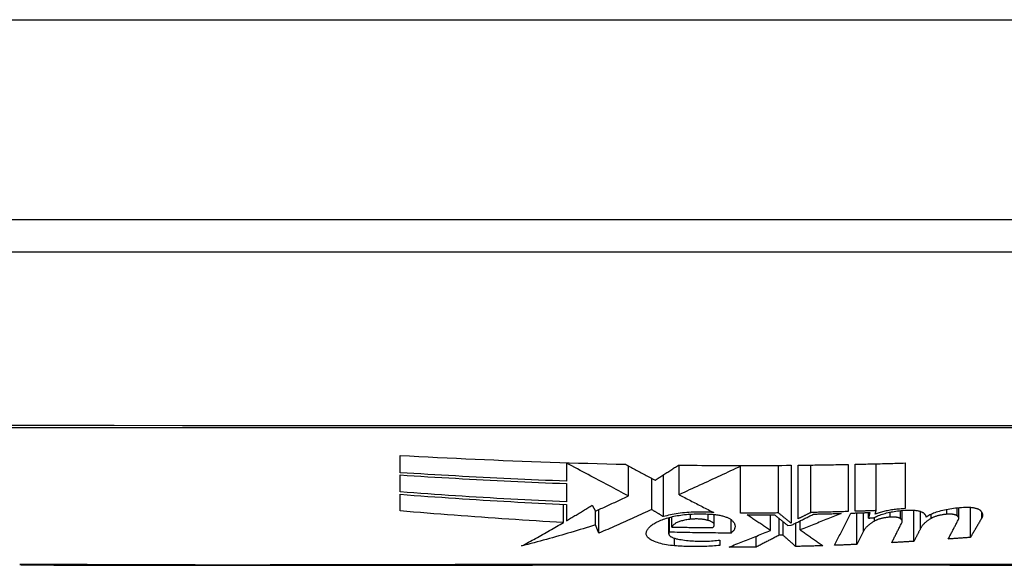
# Model space of a CAD drawing. Header units: inches. Extents: x 28 to 747, y 82 to 346.
# Tile 20 of 246: x 98.565 to 99.052, y 81.828 to 82.098. Entities that reach past the tile are written whole.
import ezdxf

# ---------------------------------------------------------------- set-up
doc = ezdxf.new("R2010")
doc.units = ezdxf.units.IN
doc.header["$MEASUREMENT"] = 0
doc.layers.add('Visible Edges(ANSI)', color=7, linetype='Continuous', lineweight=25)
doc.layers.add('Visible Tangent Edges(ANSI)', color=7, linetype='Continuous', lineweight=25)

msp = doc.modelspace()

# ---------------------------------------------------------------- linework, layer by layer
at = {"layer": 'Visible Edges(ANSI)'}
for p, q in [((100.24655, 81.99854), (28.64155, 81.99854)), ((98.49287, 81.98279), (99.35024, 81.98279)), ((98.75305, 81.87348), (98.75305, 81.88207)), ((98.8353, 81.87826), (98.8353, 81.87843)), ((98.8353, 81.87826), (98.8353, 81.8693)), ((98.86605, 81.86197), (98.86605, 81.87686)), ((98.89105, 81.86261), (98.89105, 81.87722)), ((98.92155, 81.87668), (98.92155, 81.87704)), ((98.92155, 81.85346), (98.92155, 81.87668)), ((98.9403, 81.85356), (98.9403, 81.87711)), ((98.94655, 81.87716), (98.94655, 81.84851)), ((98.95005, 81.85069), (98.95005, 81.8772)), ((98.95632, 81.85381), (98.95632, 81.87727)), ((98.9748, 81.87758), (98.9748, 81.85427)), ((98.9783, 81.85438), (98.9783, 81.87765)), ((98.98855, 81.85473), (98.98855, 81.87789)), ((99.00305, 81.87829), (99.00305, 81.8557)), ((98.75305, 81.86396), (98.75305, 81.87237)), ((98.88334, 81.85175), (98.88334, 81.87243)), ((98.8353, 81.86811), (98.8353, 81.85904)), ((98.87755, 81.85523), (98.87755, 81.87071)), ((98.75305, 81.8546), (98.75305, 81.86279)), ((98.83387, 81.84886), (98.83387, 81.85784)), ((98.8353, 81.85777), (98.8353, 81.8497)), ((98.84805, 81.85741), (98.84968, 81.85449)), ((98.84971, 81.84765), (98.84971, 81.8545)), ((98.85137, 81.84357), (98.85137, 81.85525)), ((98.90852, 81.84763), (98.90852, 81.85281)), ((98.9363, 81.84492), (98.9363, 81.8527)), ((98.97905, 81.83801), (98.97905, 81.85358)), ((98.98555, 81.85381), (98.98485, 81.85104)), ((98.98485, 81.85104), (98.98485, 81.85378)), ((98.9881, 81.85296), (98.98855, 81.85473)), ((99.00153, 81.8494), (99.00153, 81.85481)), ((99.0073, 81.83952), (99.0073, 81.85493)), ((99.01061, 81.84593), (99.01061, 81.8543)), ((99.0158, 81.85089), (99.0158, 81.85301)), ((99.02952, 81.85095), (99.02952, 81.85624)), ((99.0353, 81.84149), (99.0353, 81.85636)), ((98.85137, 81.84357), (98.84971, 81.84765)), ((98.88597, 81.84327), (98.88597, 81.85131)), ((98.8863, 81.84405), (98.8863, 81.8514)), ((98.88755, 81.84662), (98.88755, 81.85171)), ((98.9168, 81.84363), (98.9168, 81.85028)), ((98.94055, 81.84252), (98.94055, 81.85089)), ((98.94255, 81.84255), (98.94255, 81.84926)), ((98.9448, 81.84745), (98.94655, 81.84747)), ((98.9488, 81.837), (98.9488, 81.84859)), ((98.95105, 81.84519), (98.95105, 81.84971)), ((98.94255, 81.84255), (98.94055, 81.84252)), ((98.98236, 81.84454), (98.97905, 81.83801)), ((98.9113, 81.84016), (98.9113, 81.83754)), ((98.9293, 81.83673), (98.9293, 81.84209))]:
    msp.add_line(p, q, dxfattribs=at)
at = {"layer": 'Visible Edges(ANSI)', "flags": 128}
for points in [[(98.75305, 81.88207), (98.75769, 81.88182), (98.76233, 81.88157), (98.76696, 81.88132), (98.7716, 81.88108), (98.77624, 81.88085), (98.78088, 81.88062), (98.78552, 81.8804), (98.79016, 81.88019), (98.7948, 81.87998), (98.79944, 81.87978), (98.80409, 81.87958), (98.80873, 81.87939), (98.81338, 81.87921), (98.81803, 81.87903), (98.82268, 81.87886), (98.82733, 81.8787), (98.83199, 81.87854), (98.83664, 81.87839), (98.8413, 81.87825), (98.84595, 81.87812), (98.8506, 81.87799), (98.85525, 81.87787), (98.8599, 81.87776), (98.86455, 81.87766)], [(98.86605, 81.86197), (98.86486, 81.8626), (98.86366, 81.86324), (98.86245, 81.86387), (98.86124, 81.86452), (98.86002, 81.86516), (98.85879, 81.86581), (98.85756, 81.86647), (98.85632, 81.86713), (98.85507, 81.86779), (98.85381, 81.86846), (98.85254, 81.86913), (98.85127, 81.8698), (98.84999, 81.87048), (98.8487, 81.87117), (98.8474, 81.87185), (98.84609, 81.87255), (98.84477, 81.87324), (98.84345, 81.87395), (98.84211, 81.87465), (98.84077, 81.87536), (98.83942, 81.87608), (98.83806, 81.8768), (98.83668, 81.87753), (98.8353, 81.87826)], [(98.86455, 81.87766), (98.86513, 81.87735), (98.86572, 81.87704), (98.8663, 81.87672), (98.8669, 81.8764), (98.86749, 81.87609), (98.86809, 81.87576), (98.8687, 81.87544), (98.8693, 81.87512), (98.86991, 81.87479), (98.87053, 81.87446), (98.87114, 81.87414), (98.87176, 81.87381), (98.87238, 81.87347), (98.873, 81.87314), (98.87362, 81.87281), (98.87424, 81.87248), (98.87486, 81.87214), (98.87549, 81.87181), (98.87611, 81.87148), (98.87674, 81.87114), (98.87736, 81.87081), (98.87799, 81.87048), (98.87861, 81.87015), (98.87923, 81.86981)], [(98.87923, 81.86981), (98.87971, 81.87012), (98.8802, 81.87043), (98.88068, 81.87073), (98.88116, 81.87104), (98.88164, 81.87135), (98.88213, 81.87166), (98.88261, 81.87197), (98.88309, 81.87227), (98.88358, 81.87258), (98.88406, 81.87289), (98.88454, 81.8732), (98.88502, 81.87351), (98.88551, 81.87382), (98.88599, 81.87413), (98.88647, 81.87444), (98.88695, 81.87475), (98.88744, 81.87506), (98.88792, 81.87537), (98.8884, 81.87568), (98.88888, 81.87599), (98.88936, 81.8763), (98.88984, 81.8766), (98.89032, 81.87691), (98.8908, 81.87722)], [(98.8908, 81.87722), (98.89313, 81.8772), (98.89545, 81.87717), (98.89777, 81.87715), (98.9001, 81.87713), (98.90242, 81.87711), (98.90474, 81.8771), (98.90706, 81.87708), (98.90938, 81.87707), (98.91171, 81.87706), (98.91403, 81.87705), (98.91635, 81.87705), (98.91868, 81.87705), (98.921, 81.87704), (98.92332, 81.87704), (98.92565, 81.87705), (98.92797, 81.87705), (98.93029, 81.87706), (98.93262, 81.87707), (98.93494, 81.87708), (98.93726, 81.87709), (98.93959, 81.87711), (98.94191, 81.87712), (98.94423, 81.87714), (98.94655, 81.87716)], [(98.92155, 81.87668), (98.92031, 81.87609), (98.91905, 81.87551), (98.9178, 81.87492), (98.91654, 81.87433), (98.91528, 81.87375), (98.91401, 81.87316), (98.91275, 81.87257), (98.91148, 81.87198), (98.9102, 81.87139), (98.90893, 81.8708), (98.90765, 81.87021), (98.90638, 81.86962), (98.9051, 81.86903), (98.90382, 81.86844), (98.90254, 81.86785), (98.90126, 81.86726), (98.89998, 81.86668), (98.8987, 81.86609), (98.89743, 81.86551), (98.89615, 81.86493), (98.89487, 81.86435), (98.8936, 81.86377), (98.89232, 81.86319), (98.89105, 81.86261)], [(98.95005, 81.8772), (98.95109, 81.87721), (98.95212, 81.87722), (98.95315, 81.87723), (98.95418, 81.87725), (98.95521, 81.87726), (98.95624, 81.87727), (98.95728, 81.87729), (98.95831, 81.8773), (98.95934, 81.87732), (98.96037, 81.87733), (98.9614, 81.87735), (98.96243, 81.87736), (98.96347, 81.87738), (98.9645, 81.87739), (98.96553, 81.87741), (98.96656, 81.87743), (98.96759, 81.87745), (98.96862, 81.87746), (98.96965, 81.87748), (98.97068, 81.8775), (98.97171, 81.87752), (98.97274, 81.87754), (98.97377, 81.87756), (98.9748, 81.87758)], [(98.9783, 81.87765), (98.97933, 81.87767), (98.98037, 81.8777), (98.9814, 81.87772), (98.98243, 81.87774), (98.98346, 81.87777), (98.98449, 81.87779), (98.98552, 81.87782), (98.98656, 81.87784), (98.98759, 81.87787), (98.98862, 81.87789), (98.98965, 81.87792), (98.99068, 81.87794), (98.99171, 81.87797), (98.99274, 81.878), (98.99378, 81.87802), (98.99481, 81.87805), (98.99584, 81.87808), (98.99687, 81.87811), (98.9979, 81.87814), (98.99893, 81.87817), (98.99996, 81.8782), (99.00099, 81.87823), (99.00202, 81.87826), (99.00305, 81.87829)], [(98.8353, 81.8693), (98.83186, 81.86943), (98.82843, 81.86956), (98.82499, 81.8697), (98.82156, 81.86984), (98.81812, 81.86999), (98.81469, 81.87014), (98.81126, 81.87029), (98.80783, 81.87045), (98.8044, 81.87061), (98.80097, 81.87078), (98.79754, 81.87095), (98.79411, 81.87112), (98.79069, 81.8713), (98.78726, 81.87148), (98.78384, 81.87167), (98.78041, 81.87186), (98.77699, 81.87205), (98.77357, 81.87224), (98.77015, 81.87244), (98.76673, 81.87264), (98.76331, 81.87285), (98.75989, 81.87306), (98.75647, 81.87327), (98.75305, 81.87348)], [(98.75305, 81.87237), (98.75648, 81.87215), (98.75991, 81.87194), (98.76334, 81.87172), (98.76677, 81.87151), (98.7702, 81.87131), (98.77363, 81.8711), (98.77706, 81.8709), (98.78049, 81.87071), (98.78391, 81.87052), (98.78734, 81.87033), (98.79077, 81.87014), (98.79419, 81.86996), (98.79761, 81.86979), (98.80104, 81.86961), (98.80446, 81.86944), (98.80789, 81.86928), (98.81131, 81.86912), (98.81474, 81.86896), (98.81816, 81.86881), (98.82159, 81.86866), (98.82502, 81.86852), (98.82844, 81.86838), (98.83187, 81.86824), (98.8353, 81.86811)], [(98.8353, 81.85904), (98.83186, 81.85919), (98.82842, 81.85935), (98.82498, 81.85951), (98.82155, 81.85968), (98.81811, 81.85985), (98.81467, 81.86003), (98.81124, 81.86022), (98.8078, 81.8604), (98.80437, 81.8606), (98.80094, 81.86079), (98.79751, 81.86099), (98.79408, 81.8612), (98.79065, 81.86141), (98.78722, 81.86162), (98.7838, 81.86184), (98.78037, 81.86206), (98.77695, 81.86228), (98.77353, 81.86251), (98.77011, 81.86274), (98.7667, 81.86298), (98.76328, 81.86322), (98.75987, 81.86346), (98.75646, 81.86371), (98.75305, 81.86396)], [(98.75305, 81.86279), (98.75648, 81.86254), (98.75991, 81.86228), (98.76333, 81.86204), (98.76676, 81.86179), (98.77018, 81.86155), (98.77361, 81.86131), (98.77703, 81.86108), (98.78046, 81.86085), (98.78388, 81.86063), (98.78731, 81.8604), (98.79073, 81.86019), (98.79416, 81.85997), (98.79758, 81.85976), (98.80101, 81.85956), (98.80443, 81.85936), (98.80786, 81.85916), (98.81129, 81.85897), (98.81472, 81.85879), (98.81814, 81.8586), (98.82157, 81.85843), (98.825, 81.85826), (98.82844, 81.85809), (98.83187, 81.85793), (98.8353, 81.85777)], [(98.89105, 81.86261), (98.89176, 81.86225), (98.89247, 81.86188), (98.89318, 81.86151), (98.89389, 81.86115), (98.89461, 81.86078), (98.89532, 81.86041), (98.89604, 81.86004), (98.89676, 81.85967), (98.89747, 81.8593), (98.89819, 81.85893), (98.89891, 81.85855), (98.89964, 81.85818), (98.90036, 81.85781), (98.90108, 81.85744), (98.9018, 81.85707), (98.90253, 81.8567), (98.90325, 81.85632), (98.90397, 81.85595), (98.90469, 81.85558), (98.90542, 81.85521), (98.90614, 81.85484), (98.90686, 81.85447), (98.90758, 81.8541), (98.9083, 81.85373)], [(98.8353, 81.8497), (98.83584, 81.85002), (98.83637, 81.85033), (98.8369, 81.85065), (98.83743, 81.85097), (98.83796, 81.85128), (98.8385, 81.8516), (98.83903, 81.85192), (98.83956, 81.85224), (98.84009, 81.85256), (98.84062, 81.85288), (98.84116, 81.8532), (98.84169, 81.85352), (98.84222, 81.85384), (98.84275, 81.85417), (98.84328, 81.85449), (98.84381, 81.85481), (98.84434, 81.85514), (98.84488, 81.85546), (98.84541, 81.85578), (98.84594, 81.85611), (98.84647, 81.85643), (98.847, 81.85676), (98.84752, 81.85708), (98.84805, 81.85741)], [(98.84968, 81.85449), (98.85037, 81.8548), (98.85105, 81.8551), (98.85173, 81.85541), (98.85241, 81.85572), (98.8531, 81.85602), (98.85378, 81.85633), (98.85446, 81.85664), (98.85515, 81.85695), (98.85583, 81.85726), (98.85651, 81.85757), (98.8572, 81.85788), (98.85788, 81.8582), (98.85856, 81.85851), (98.85925, 81.85882), (98.85993, 81.85913), (98.86061, 81.85945), (98.86129, 81.85976), (98.86197, 81.86008), (98.86265, 81.86039), (98.86333, 81.8607), (98.86401, 81.86102), (98.86469, 81.86134), (98.86537, 81.86165), (98.86605, 81.86197)], [(98.83387, 81.84886), (98.83049, 81.84904), (98.8271, 81.84923), (98.82372, 81.84942), (98.82034, 81.84962), (98.81696, 81.84983), (98.81357, 81.85004), (98.81019, 81.85026), (98.80681, 81.85048), (98.80343, 81.85071), (98.80005, 81.85094), (98.79668, 81.85117), (98.7933, 81.85141), (98.78993, 81.85166), (98.78656, 81.85191), (98.78319, 81.85216), (98.77983, 81.85242), (98.77647, 81.85268), (98.77311, 81.85294), (98.76976, 81.85321), (98.76641, 81.85348), (98.76306, 81.85376), (98.75972, 81.85403), (98.75638, 81.85431), (98.75305, 81.8546)], [(98.87755, 81.85523), (98.87648, 81.85473), (98.8754, 81.85424), (98.87431, 81.85374), (98.87323, 81.85324), (98.87214, 81.85275), (98.87106, 81.85225), (98.86997, 81.85176), (98.86888, 81.85127), (98.86779, 81.85078), (98.8667, 81.85028), (98.8656, 81.8498), (98.86451, 81.84931), (98.86342, 81.84882), (98.86232, 81.84833), (98.86123, 81.84785), (98.86013, 81.84737), (98.85904, 81.84688), (98.85794, 81.84641), (98.85685, 81.84593), (98.85575, 81.84545), (98.85465, 81.84498), (98.85356, 81.84451), (98.85247, 81.84404), (98.85137, 81.84357)], [(98.88334, 81.85175), (98.88309, 81.8519), (98.88285, 81.85205), (98.88261, 81.85219), (98.88236, 81.85234), (98.88212, 81.85248), (98.88188, 81.85263), (98.88163, 81.85278), (98.88139, 81.85292), (98.88115, 81.85307), (98.88091, 81.85321), (98.88067, 81.85336), (98.88042, 81.8535), (98.88018, 81.85365), (98.87994, 81.85379), (98.8797, 81.85394), (98.87946, 81.85408), (98.87922, 81.85423), (98.87898, 81.85437), (98.87874, 81.85451), (98.8785, 81.85466), (98.87826, 81.8548), (98.87803, 81.85494), (98.87779, 81.85509), (98.87755, 81.85523)], [(98.9083, 81.85373), (98.9072, 81.85382), (98.90609, 81.85389), (98.90497, 81.85395), (98.90384, 81.854), (98.90272, 81.85402), (98.90158, 81.85404), (98.90045, 81.85403), (98.89933, 81.85402), (98.89821, 81.85398), (98.89709, 81.85393), (98.89599, 81.85387), (98.89489, 81.85379), (98.89381, 81.85369), (98.89275, 81.85358), (98.8917, 81.85346), (98.89067, 81.85332), (98.88967, 81.85317), (98.88868, 81.85301), (98.88773, 81.85283), (98.88679, 81.85264), (98.88589, 81.85243), (98.88501, 81.85222), (98.88416, 81.85199), (98.88334, 81.85175)], [(98.8848, 81.85096), (98.8855, 81.85117), (98.88623, 81.85138), (98.88698, 81.85157), (98.88775, 81.85175), (98.88855, 81.85192), (98.88937, 81.85209), (98.89021, 81.85224), (98.89107, 81.85238), (98.89195, 81.85251), (98.89285, 81.85263), (98.89376, 81.85273), (98.89468, 81.85282), (98.89561, 81.85291), (98.89656, 81.85297), (98.89752, 81.85303), (98.89849, 81.85308), (98.89946, 81.85311), (98.90044, 81.85312), (98.90142, 81.85313), (98.9024, 81.85312), (98.90338, 81.8531), (98.90436, 81.85307), (98.90533, 81.85302), (98.9063, 81.85296)], [(98.9063, 81.85296), (98.90688, 81.85293), (98.90745, 81.8529), (98.90801, 81.85285), (98.90857, 81.8528), (98.90912, 81.85274), (98.90966, 81.85267), (98.91019, 81.85259), (98.91071, 81.85251), (98.91121, 81.85241), (98.91171, 81.85231), (98.91219, 81.8522), (98.91265, 81.85209), (98.9131, 81.85197), (98.91353, 81.85184), (98.91395, 81.85171), (98.91434, 81.85157), (98.91472, 81.85142), (98.91508, 81.85127), (98.91542, 81.85112), (98.91574, 81.85096), (98.91604, 81.85079), (98.91631, 81.85062), (98.91657, 81.85045), (98.9168, 81.85028)], [(98.9403, 81.85356), (98.93952, 81.85356), (98.93874, 81.85355), (98.93796, 81.85354), (98.93718, 81.85353), (98.9364, 81.85353), (98.93561, 81.85352), (98.93483, 81.85351), (98.93405, 81.85351), (98.93327, 81.8535), (98.93249, 81.8535), (98.93171, 81.85349), (98.93093, 81.85349), (98.93015, 81.85348), (98.92937, 81.85348), (98.92858, 81.85348), (98.9278, 81.85347), (98.92702, 81.85347), (98.92624, 81.85347), (98.92546, 81.85347), (98.92468, 81.85347), (98.9239, 81.85346), (98.92312, 81.85346), (98.92233, 81.85346), (98.92155, 81.85346)], [(98.9248, 81.85263), (98.92537, 81.85264), (98.92593, 81.85264), (98.92649, 81.85264), (98.92705, 81.85264), (98.92762, 81.85264), (98.92818, 81.85264), (98.92874, 81.85265), (98.9293, 81.85265), (98.92987, 81.85265), (98.93043, 81.85265), (98.93099, 81.85266), (98.93155, 81.85266), (98.93212, 81.85266), (98.93268, 81.85267), (98.93324, 81.85267), (98.9338, 81.85268), (98.93437, 81.85268), (98.93493, 81.85268), (98.93549, 81.85269), (98.93605, 81.85269), (98.93662, 81.8527), (98.93718, 81.8527), (98.93774, 81.85271), (98.9383, 81.85271)], [(98.9363, 81.84492), (98.93582, 81.84524), (98.93534, 81.84556), (98.93486, 81.84588), (98.93438, 81.8462), (98.9339, 81.84652), (98.93342, 81.84684), (98.93294, 81.84716), (98.93246, 81.84748), (98.93198, 81.84781), (98.9315, 81.84813), (98.93102, 81.84845), (98.93054, 81.84877), (98.93006, 81.84909), (98.92958, 81.84942), (98.9291, 81.84974), (98.92862, 81.85006), (98.92814, 81.85038), (98.92766, 81.85071), (98.92719, 81.85103), (98.92671, 81.85135), (98.92623, 81.85167), (98.92575, 81.85199), (98.92528, 81.85231), (98.9248, 81.85263)], [(98.9383, 81.85271), (98.93857, 81.85249), (98.93884, 81.85227), (98.93911, 81.85205), (98.93938, 81.85183), (98.93965, 81.85162), (98.93992, 81.8514), (98.9402, 81.85118), (98.94047, 81.85096), (98.94074, 81.85074), (98.94101, 81.85052), (98.94128, 81.8503), (98.94155, 81.85008), (98.94182, 81.84986), (98.94209, 81.84964), (98.94236, 81.84942), (98.94263, 81.8492), (98.94291, 81.84898), (98.94318, 81.84876), (98.94345, 81.84854), (98.94372, 81.84832), (98.94399, 81.8481), (98.94426, 81.84788), (98.94453, 81.84767), (98.9448, 81.84745)], [(98.94655, 81.84851), (98.94629, 81.84872), (98.94603, 81.84893), (98.94577, 81.84914), (98.94551, 81.84935), (98.94525, 81.84956), (98.94499, 81.84977), (98.94473, 81.84998), (98.94447, 81.85019), (98.94421, 81.8504), (98.94395, 81.85061), (98.94369, 81.85082), (98.94343, 81.85103), (98.94316, 81.85124), (98.9429, 81.85145), (98.94264, 81.85167), (98.94238, 81.85188), (98.94212, 81.85209), (98.94186, 81.8523), (98.9416, 81.85251), (98.94134, 81.85272), (98.94108, 81.85293), (98.94082, 81.85314), (98.94056, 81.85335), (98.9403, 81.85356)], [(98.94655, 81.84747), (98.94702, 81.8477), (98.94748, 81.84794), (98.94795, 81.84817), (98.94841, 81.8484), (98.94888, 81.84863), (98.94934, 81.84886), (98.94981, 81.84909), (98.95028, 81.84932), (98.95074, 81.84955), (98.95121, 81.84979), (98.95167, 81.85002), (98.95214, 81.85025), (98.9526, 81.85048), (98.95306, 81.85071), (98.95353, 81.85094), (98.95399, 81.85117), (98.95445, 81.8514), (98.95492, 81.85163), (98.95538, 81.85186), (98.95584, 81.85209), (98.9563, 81.85232), (98.95676, 81.85255), (98.95722, 81.85278), (98.95768, 81.85301)], [(98.95632, 81.85381), (98.95606, 81.85368), (98.9558, 81.85355), (98.95554, 81.85342), (98.95528, 81.85329), (98.95502, 81.85316), (98.95476, 81.85303), (98.9545, 81.8529), (98.95424, 81.85277), (98.95397, 81.85264), (98.95371, 81.85251), (98.95345, 81.85238), (98.95319, 81.85225), (98.95293, 81.85212), (98.95267, 81.85199), (98.95241, 81.85186), (98.95215, 81.85173), (98.95188, 81.8516), (98.95162, 81.85147), (98.95136, 81.85134), (98.9511, 81.85121), (98.95084, 81.85108), (98.95058, 81.85095), (98.95031, 81.85082), (98.95005, 81.85069)], [(98.9713, 81.85335), (98.97048, 81.85301), (98.96965, 81.85268), (98.96882, 81.85234), (98.96799, 81.85201), (98.96715, 81.85167), (98.96632, 81.85133), (98.96548, 81.85099), (98.96464, 81.85065), (98.96379, 81.85031), (98.96295, 81.84997), (98.9621, 81.84963), (98.96125, 81.84929), (98.9604, 81.84894), (98.95956, 81.8486), (98.9587, 81.84826), (98.95785, 81.84792), (98.957, 81.84758), (98.95615, 81.84723), (98.9553, 81.84689), (98.95445, 81.84655), (98.9536, 81.84621), (98.95275, 81.84587), (98.9519, 81.84553), (98.95105, 81.84519)], [(98.9748, 81.85427), (98.97403, 81.85425), (98.97326, 81.85422), (98.97249, 81.8542), (98.97173, 81.85418), (98.97096, 81.85416), (98.97019, 81.85414), (98.96942, 81.85412), (98.96865, 81.8541), (98.96788, 81.85408), (98.96711, 81.85406), (98.96634, 81.85404), (98.96557, 81.85402), (98.9648, 81.854), (98.96403, 81.85398), (98.96326, 81.85396), (98.96248, 81.85394), (98.96171, 81.85392), (98.96094, 81.85391), (98.96017, 81.85389), (98.9594, 81.85387), (98.95863, 81.85386), (98.95786, 81.85384), (98.95709, 81.85382), (98.95632, 81.85381)], [(98.95768, 81.85301), (98.95825, 81.85302), (98.95881, 81.85304), (98.95938, 81.85305), (98.95995, 81.85306), (98.96052, 81.85307), (98.96109, 81.85309), (98.96166, 81.8531), (98.96222, 81.85311), (98.96279, 81.85313), (98.96336, 81.85314), (98.96393, 81.85315), (98.96449, 81.85317), (98.96506, 81.85318), (98.96563, 81.8532), (98.9662, 81.85321), (98.96676, 81.85322), (98.96733, 81.85324), (98.9679, 81.85325), (98.96847, 81.85327), (98.96903, 81.85328), (98.9696, 81.8533), (98.97017, 81.85332), (98.97074, 81.85333), (98.9713, 81.85335)], [(98.96805, 81.83756), (98.96839, 81.83823), (98.96872, 81.83889), (98.96905, 81.83955), (98.96939, 81.84021), (98.96972, 81.84088), (98.97006, 81.84154), (98.97039, 81.84221), (98.97073, 81.84287), (98.97106, 81.84354), (98.9714, 81.8442), (98.97173, 81.84487), (98.97207, 81.84553), (98.9724, 81.8462), (98.97274, 81.84686), (98.97307, 81.84753), (98.97341, 81.84819), (98.97374, 81.84885), (98.97407, 81.84952), (98.97441, 81.85018), (98.97474, 81.85084), (98.97508, 81.85151), (98.97541, 81.85217), (98.97574, 81.85283), (98.97608, 81.85349)], [(98.97608, 81.85349), (98.97647, 81.8535), (98.97687, 81.85351), (98.97726, 81.85353), (98.97766, 81.85354), (98.97805, 81.85355), (98.97845, 81.85357), (98.97884, 81.85358), (98.97924, 81.85359), (98.97963, 81.8536), (98.98003, 81.85362), (98.98042, 81.85363), (98.98082, 81.85364), (98.98121, 81.85366), (98.98161, 81.85367), (98.982, 81.85368), (98.9824, 81.8537), (98.98279, 81.85371), (98.98318, 81.85372), (98.98358, 81.85374), (98.98397, 81.85375), (98.98437, 81.85377), (98.98476, 81.85378), (98.98516, 81.85379), (98.98555, 81.85381)], [(98.98855, 81.85473), (98.98813, 81.85472), (98.9877, 81.8547), (98.98727, 81.85468), (98.98685, 81.85467), (98.98642, 81.85465), (98.98599, 81.85464), (98.98556, 81.85462), (98.98514, 81.85461), (98.98471, 81.85459), (98.98428, 81.85458), (98.98386, 81.85456), (98.98343, 81.85455), (98.983, 81.85453), (98.98257, 81.85452), (98.98215, 81.8545), (98.98172, 81.85449), (98.98129, 81.85448), (98.98087, 81.85446), (98.98044, 81.85445), (98.98001, 81.85443), (98.97958, 81.85442), (98.97916, 81.85441), (98.97873, 81.85439), (98.9783, 81.85438)], [(98.98727, 81.85114), (98.98773, 81.85139), (98.98822, 81.85164), (98.98873, 81.85188), (98.98927, 81.85211), (98.98984, 81.85234), (98.99043, 81.85256), (98.99105, 81.85278), (98.99169, 81.85298), (98.99236, 81.85318), (98.99305, 81.85337), (98.99376, 81.85356), (98.99449, 81.85373), (98.99524, 81.85389), (98.99601, 81.85405), (98.99679, 81.85419), (98.99759, 81.85432), (98.9984, 81.85445), (98.99922, 81.85456), (99.00005, 81.85466), (99.00089, 81.85475), (99.00174, 81.85483), (99.00259, 81.85489), (99.00344, 81.85495), (99.0043, 81.85499)], [(99.00305, 81.8557), (99.00235, 81.85567), (99.00164, 81.85563), (99.00094, 81.85559), (99.00024, 81.85553), (98.99954, 81.85547), (98.99885, 81.8554), (98.99816, 81.85532), (98.99748, 81.85524), (98.99681, 81.85514), (98.99615, 81.85504), (98.9955, 81.85494), (98.99485, 81.85482), (98.99421, 81.8547), (98.99359, 81.85457), (98.99298, 81.85444), (98.99237, 81.8543), (98.99179, 81.85415), (98.99122, 81.854), (98.99066, 81.85384), (98.99012, 81.85367), (98.98959, 81.8535), (98.98908, 81.85333), (98.98858, 81.85315), (98.9881, 81.85296)], [(99.0043, 81.85499), (99.00476, 81.855), (99.00521, 81.85501), (99.00566, 81.85501), (99.0061, 81.855), (99.00654, 81.85498), (99.00697, 81.85496), (99.00739, 81.85492), (99.00781, 81.85488), (99.00821, 81.85483), (99.0086, 81.85478), (99.00897, 81.85471), (99.00934, 81.85464), (99.00968, 81.85457), (99.01002, 81.85448), (99.01033, 81.85439), (99.01063, 81.8543), (99.01091, 81.8542), (99.01117, 81.85409), (99.01141, 81.85398), (99.01163, 81.85386), (99.01183, 81.85374), (99.01201, 81.85362), (99.01217, 81.85349), (99.0123, 81.85336)], [(99.0123, 81.85336), (99.01237, 81.85329), (99.01244, 81.85322), (99.0125, 81.85315), (99.01256, 81.85307), (99.01262, 81.853), (99.01267, 81.85293), (99.01273, 81.85285), (99.01278, 81.85278), (99.01283, 81.85271), (99.01288, 81.85263), (99.01292, 81.85256), (99.01296, 81.85248), (99.01301, 81.85241), (99.01304, 81.85234), (99.01308, 81.85226), (99.01311, 81.85218), (99.01315, 81.85211), (99.01317, 81.85203), (99.0132, 81.85196), (99.01323, 81.85188), (99.01325, 81.85181), (99.01327, 81.85173), (99.01329, 81.85165), (99.0133, 81.85158)], [(99.0133, 81.85158), (99.01373, 81.85188), (99.0142, 81.85217), (99.01471, 81.85246), (99.01525, 81.85275), (99.01583, 81.85302), (99.01644, 81.8533), (99.01708, 81.85356), (99.01776, 81.85382), (99.01847, 81.85406), (99.01921, 81.8543), (99.01998, 81.85453), (99.02078, 81.85475), (99.0216, 81.85496), (99.02245, 81.85515), (99.02332, 81.85534), (99.0242, 81.85551), (99.02511, 81.85567), (99.02604, 81.85582), (99.02698, 81.85595), (99.02793, 81.85607), (99.02889, 81.85618), (99.02985, 81.85627), (99.03083, 81.85634), (99.0318, 81.85641)], [(99.02355, 81.85292), (99.02316, 81.85288), (99.02276, 81.85284), (99.02237, 81.85279), (99.02198, 81.85274), (99.0216, 81.85268), (99.02122, 81.85262), (99.02085, 81.85255), (99.02048, 81.85248), (99.02012, 81.8524), (99.01977, 81.85233), (99.01942, 81.85224), (99.01909, 81.85216), (99.01876, 81.85207), (99.01844, 81.85197), (99.01812, 81.85188), (99.01782, 81.85178), (99.01753, 81.85168), (99.01725, 81.85157), (99.01698, 81.85146), (99.01672, 81.85135), (99.01648, 81.85124), (99.01624, 81.85113), (99.01602, 81.85101), (99.0158, 81.85089)], [(99.02867, 81.85224), (99.02856, 81.85231), (99.02844, 81.85238), (99.0283, 81.85244), (99.02816, 81.85251), (99.028, 81.85256), (99.02784, 81.85262), (99.02766, 81.85267), (99.02747, 81.85272), (99.02727, 81.85277), (99.02706, 81.85281), (99.02685, 81.85285), (99.02662, 81.85288), (99.02639, 81.85291), (99.02615, 81.85293), (99.02591, 81.85295), (99.02566, 81.85297), (99.0254, 81.85298), (99.02514, 81.85298), (99.02488, 81.85299), (99.02462, 81.85298), (99.02435, 81.85297), (99.02408, 81.85296), (99.02382, 81.85294), (99.02355, 81.85292)], [(99.0318, 81.85641), (99.03226, 81.85643), (99.03272, 81.85644), (99.03318, 81.85645), (99.03363, 81.85644), (99.03407, 81.85643), (99.03451, 81.85642), (99.03495, 81.85639), (99.03537, 81.85636), (99.03578, 81.85632), (99.03618, 81.85627), (99.03657, 81.85621), (99.03694, 81.85615), (99.0373, 81.85608), (99.03764, 81.856), (99.03797, 81.85592), (99.03827, 81.85583), (99.03857, 81.85574), (99.03884, 81.85564), (99.03909, 81.85554), (99.03933, 81.85543), (99.03954, 81.85531), (99.03973, 81.85519), (99.0399, 81.85507), (99.04005, 81.85495)], [(99.04005, 81.85495), (99.04021, 81.8548), (99.04036, 81.85464), (99.0405, 81.85449), (99.04062, 81.85434), (99.04074, 81.85418), (99.04084, 81.85402), (99.04094, 81.85386), (99.04102, 81.8537), (99.04109, 81.85354), (99.04115, 81.85338), (99.0412, 81.85322), (99.04124, 81.85306), (99.04127, 81.85289), (99.04128, 81.85273), (99.04129, 81.85256), (99.04128, 81.85239), (99.04127, 81.85223), (99.04124, 81.85206), (99.0412, 81.85189), (99.04115, 81.85172), (99.04109, 81.85155), (99.04102, 81.85139), (99.04094, 81.85122), (99.04085, 81.85105)], [(98.81318, 81.83725), (98.81404, 81.83771), (98.81491, 81.83817), (98.81577, 81.83864), (98.81664, 81.8391), (98.8175, 81.83957), (98.81837, 81.84004), (98.81923, 81.84052), (98.8201, 81.84099), (98.82096, 81.84147), (98.82183, 81.84195), (98.82269, 81.84244), (98.82356, 81.84292), (98.82442, 81.84341), (98.82528, 81.84389), (98.82615, 81.84438), (98.82701, 81.84488), (98.82787, 81.84537), (98.82873, 81.84586), (98.82959, 81.84636), (98.83045, 81.84686), (98.8313, 81.84735), (98.83216, 81.84785), (98.83301, 81.84835), (98.83387, 81.84886)], [(98.84971, 81.84765), (98.8482, 81.84718), (98.84669, 81.84672), (98.84518, 81.84625), (98.84366, 81.84579), (98.84215, 81.84533), (98.84063, 81.84488), (98.83911, 81.84442), (98.83759, 81.84397), (98.83607, 81.84353), (98.83455, 81.84308), (98.83303, 81.84264), (98.83151, 81.84221), (98.82999, 81.84177), (98.82846, 81.84134), (98.82694, 81.84092), (98.82541, 81.84049), (98.82388, 81.84007), (98.82236, 81.83966), (98.82083, 81.83925), (98.8193, 81.83884), (98.81777, 81.83844), (98.81624, 81.83804), (98.81471, 81.83764), (98.81318, 81.83725)], [(98.8748, 81.84368), (98.87488, 81.84403), (98.87499, 81.84437), (98.87512, 81.84471), (98.87529, 81.84505), (98.87549, 81.84539), (98.87572, 81.84572), (98.87598, 81.84605), (98.87627, 81.84638), (98.87659, 81.8467), (98.87693, 81.84702), (98.87731, 81.84734), (98.87772, 81.84765), (98.87816, 81.84796), (98.87863, 81.84826), (98.87912, 81.84856), (98.87965, 81.84885), (98.8802, 81.84914), (98.88078, 81.84942), (98.88138, 81.84969), (98.88201, 81.84996), (98.88267, 81.85022), (98.88336, 81.85047), (98.88407, 81.85072), (98.8848, 81.85096)], [(98.8968, 81.85046), (98.89618, 81.85038), (98.89557, 81.8503), (98.89498, 81.85021), (98.8944, 81.85011), (98.89384, 81.85), (98.8933, 81.84988), (98.89277, 81.84975), (98.89227, 81.84961), (98.89178, 81.84947), (98.89132, 81.84932), (98.89089, 81.84916), (98.89047, 81.84899), (98.89008, 81.84882), (98.88972, 81.84864), (98.88938, 81.84846), (98.88907, 81.84827), (98.88878, 81.84808), (98.88852, 81.84788), (98.88829, 81.84768), (98.88809, 81.84747), (98.88791, 81.84726), (98.88776, 81.84705), (98.88764, 81.84684), (98.88755, 81.84662)], [(98.90555, 81.84982), (98.90525, 81.84991), (98.90494, 81.84999), (98.90462, 81.85006), (98.90429, 81.85013), (98.90395, 81.8502), (98.90361, 81.85026), (98.90325, 81.85032), (98.90289, 81.85037), (98.90253, 81.85042), (98.90216, 81.85046), (98.90178, 81.8505), (98.9014, 81.85053), (98.90101, 81.85055), (98.90063, 81.85057), (98.90024, 81.85059), (98.89985, 81.85059), (98.89946, 81.8506), (98.89907, 81.85059), (98.89869, 81.85058), (98.8983, 81.85057), (98.89792, 81.85055), (98.89754, 81.85052), (98.89717, 81.85049), (98.8968, 81.85046)], [(98.90755, 81.84631), (98.90776, 81.84645), (98.90795, 81.8466), (98.90811, 81.84675), (98.90824, 81.8469), (98.90835, 81.84706), (98.90843, 81.84721), (98.90849, 81.84737), (98.90852, 81.84753), (98.90852, 81.84769), (98.9085, 81.84785), (98.90845, 81.84801), (98.90837, 81.84817), (98.90827, 81.84832), (98.90814, 81.84848), (98.90799, 81.84863), (98.90781, 81.84878), (98.90761, 81.84893), (98.90739, 81.84907), (98.90713, 81.84921), (98.90686, 81.84934), (98.90657, 81.84947), (98.90625, 81.8496), (98.90591, 81.84971), (98.90555, 81.84982)], [(98.9168, 81.85028), (98.91712, 81.85001), (98.91741, 81.84974), (98.91768, 81.84947), (98.91791, 81.8492), (98.91812, 81.84892), (98.9183, 81.84864), (98.91846, 81.84836), (98.91858, 81.84808), (98.91868, 81.8478), (98.91875, 81.84751), (98.9188, 81.84723), (98.91881, 81.84694), (98.91879, 81.84666), (98.91875, 81.84638), (98.91868, 81.84609), (98.91858, 81.84581), (98.91846, 81.84553), (98.9183, 81.84525), (98.91812, 81.84497), (98.91791, 81.8447), (98.91768, 81.84443), (98.91741, 81.84416), (98.91712, 81.84389), (98.9168, 81.84363)], [(98.9878, 81.84955), (98.98747, 81.84935), (98.98714, 81.84915), (98.98682, 81.84895), (98.98651, 81.84875), (98.98621, 81.84855), (98.98592, 81.84835), (98.98564, 81.84814), (98.98537, 81.84793), (98.98511, 81.84773), (98.98486, 81.84752), (98.98462, 81.84731), (98.98439, 81.8471), (98.98416, 81.84689), (98.98395, 81.84668), (98.98375, 81.84647), (98.98355, 81.84626), (98.98337, 81.84604), (98.9832, 81.84583), (98.98303, 81.84562), (98.98288, 81.8454), (98.98273, 81.84519), (98.9826, 81.84497), (98.98247, 81.84476), (98.98236, 81.84454)], [(98.98485, 81.85104), (98.98495, 81.85105), (98.98505, 81.85105), (98.98516, 81.85106), (98.98526, 81.85106), (98.98536, 81.85106), (98.98546, 81.85107), (98.98556, 81.85107), (98.98566, 81.85108), (98.98576, 81.85108), (98.98586, 81.85108), (98.98596, 81.85109), (98.98606, 81.85109), (98.98616, 81.85109), (98.98626, 81.8511), (98.98636, 81.8511), (98.98646, 81.85111), (98.98656, 81.85111), (98.98667, 81.85111), (98.98677, 81.85112), (98.98687, 81.85112), (98.98697, 81.85113), (98.98707, 81.85113), (98.98717, 81.85113), (98.98727, 81.85114)], [(98.99557, 81.85151), (98.99517, 81.85148), (98.99477, 81.85144), (98.99438, 81.8514), (98.99399, 81.85135), (98.99361, 81.85129), (98.99323, 81.85124), (98.99286, 81.85117), (98.99249, 81.85111), (98.99213, 81.85104), (98.99178, 81.85096), (98.99143, 81.85088), (98.99109, 81.8508), (98.99076, 81.85071), (98.99044, 81.85062), (98.99013, 81.85053), (98.98983, 81.85043), (98.98953, 81.85033), (98.98925, 81.85022), (98.98898, 81.85012), (98.98873, 81.85001), (98.98848, 81.8499), (98.98824, 81.84978), (98.98802, 81.84967), (98.9878, 81.84955)], [(99.00067, 81.85074), (99.00057, 81.85081), (99.00044, 81.85088), (99.00031, 81.85095), (99.00017, 81.85102), (99.00001, 81.85108), (98.99984, 81.85114), (98.99967, 81.85119), (98.99948, 81.85125), (98.99928, 81.8513), (98.99908, 81.85134), (98.99886, 81.85138), (98.99864, 81.85142), (98.99841, 81.85145), (98.99817, 81.85148), (98.99792, 81.85151), (98.99767, 81.85153), (98.99742, 81.85154), (98.99716, 81.85155), (98.9969, 81.85156), (98.99663, 81.85156), (98.99636, 81.85155), (98.9961, 81.85154), (98.99583, 81.85153), (98.99557, 81.85151)], [(98.9963, 81.83887), (98.99651, 81.83928), (98.99673, 81.83969), (98.99694, 81.84011), (98.99715, 81.84052), (98.99736, 81.84093), (98.99757, 81.84135), (98.99778, 81.84176), (98.99799, 81.84217), (98.9982, 81.84259), (98.99842, 81.843), (98.99863, 81.84341), (98.99884, 81.84383), (98.99905, 81.84424), (98.99926, 81.84466), (98.99947, 81.84507), (98.99968, 81.84548), (98.9999, 81.8459), (99.00011, 81.84631), (99.00032, 81.84672), (99.00053, 81.84714), (99.00074, 81.84755), (99.00095, 81.84796), (99.00116, 81.84838), (99.00137, 81.84879)], [(99.00137, 81.84879), (99.00141, 81.84887), (99.00145, 81.84896), (99.00148, 81.84904), (99.0015, 81.84913), (99.00151, 81.84921), (99.00152, 81.8493), (99.00153, 81.84938), (99.00153, 81.84946), (99.00152, 81.84955), (99.0015, 81.84963), (99.00148, 81.84971), (99.00146, 81.8498), (99.00143, 81.84988), (99.00139, 81.84996), (99.00134, 81.85004), (99.00129, 81.85012), (99.00124, 81.8502), (99.00117, 81.85028), (99.00111, 81.85036), (99.00103, 81.85043), (99.00095, 81.85051), (99.00086, 81.85059), (99.00077, 81.85066), (99.00067, 81.85074)], [(99.0158, 81.85089), (99.01548, 81.85069), (99.01516, 81.85049), (99.01486, 81.85029), (99.01456, 81.85009), (99.01427, 81.84989), (99.01399, 81.84969), (99.01372, 81.84948), (99.01346, 81.84928), (99.01321, 81.84907), (99.01297, 81.84887), (99.01274, 81.84866), (99.01252, 81.84845), (99.01231, 81.84825), (99.0121, 81.84804), (99.01191, 81.84783), (99.01173, 81.84762), (99.01155, 81.84741), (99.01139, 81.8472), (99.01123, 81.84699), (99.01109, 81.84678), (99.01095, 81.84657), (99.01083, 81.84635), (99.01071, 81.84614), (99.01061, 81.84593)], [(99.0243, 81.84067), (99.02451, 81.84107), (99.02472, 81.84147), (99.02493, 81.84187), (99.02514, 81.84228), (99.02535, 81.84268), (99.02556, 81.84308), (99.02578, 81.84349), (99.02599, 81.84389), (99.0262, 81.84429), (99.02641, 81.8447), (99.02662, 81.8451), (99.02683, 81.84551), (99.02704, 81.84591), (99.02726, 81.84631), (99.02747, 81.84672), (99.02768, 81.84712), (99.02789, 81.84753), (99.0281, 81.84793), (99.02831, 81.84834), (99.02852, 81.84874), (99.02873, 81.84915), (99.02894, 81.84955), (99.02916, 81.84995), (99.02937, 81.85036)], [(99.02937, 81.85036), (99.02941, 81.85044), (99.02944, 81.85052), (99.02947, 81.85061), (99.02949, 81.85069), (99.02951, 81.85077), (99.02952, 81.85085), (99.02952, 81.85093), (99.02952, 81.85102), (99.02951, 81.8511), (99.0295, 81.85118), (99.02948, 81.85126), (99.02945, 81.85134), (99.02942, 81.85142), (99.02938, 81.8515), (99.02934, 81.85157), (99.02929, 81.85165), (99.02923, 81.85173), (99.02917, 81.8518), (99.0291, 81.85188), (99.02903, 81.85195), (99.02894, 81.85203), (99.02886, 81.8521), (99.02877, 81.85217), (99.02867, 81.85224)], [(99.04085, 81.85105), (99.04062, 81.85065), (99.04039, 81.85025), (99.04016, 81.84985), (99.03993, 81.84945), (99.03969, 81.84905), (99.03946, 81.84866), (99.03923, 81.84826), (99.039, 81.84786), (99.03877, 81.84746), (99.03854, 81.84706), (99.03831, 81.84666), (99.03807, 81.84626), (99.03784, 81.84586), (99.03761, 81.84546), (99.03738, 81.84507), (99.03715, 81.84467), (99.03692, 81.84427), (99.03668, 81.84387), (99.03645, 81.84347), (99.03622, 81.84308), (99.03599, 81.84268), (99.03576, 81.84228), (99.03553, 81.84189), (99.0353, 81.84149)], [(98.8888, 81.83731), (98.88777, 81.8374), (98.88676, 81.83751), (98.88576, 81.83765), (98.88479, 81.83781), (98.88385, 81.83799), (98.88294, 81.83818), (98.88206, 81.8384), (98.88123, 81.83863), (98.88043, 81.83888), (98.87968, 81.83914), (98.87898, 81.83942), (98.87833, 81.83971), (98.87773, 81.84001), (98.87718, 81.84031), (98.87668, 81.84063), (98.87624, 81.84096), (98.87585, 81.84129), (98.87553, 81.84162), (98.87526, 81.84196), (98.87505, 81.84231), (98.8749, 81.84265), (98.8748, 81.84299), (98.87477, 81.84334), (98.8748, 81.84368)], [(98.8863, 81.84405), (98.88618, 81.84389), (98.88609, 81.84374), (98.88602, 81.84358), (98.88599, 81.84342), (98.88597, 81.84326), (98.88599, 81.84309), (98.88603, 81.84293), (98.8861, 81.84277), (98.8862, 81.84261), (98.88632, 81.84245), (98.88647, 81.84229), (98.88665, 81.84214), (98.88685, 81.84199), (98.88708, 81.84184), (98.88733, 81.84169), (98.8876, 81.84155), (98.8879, 81.84142), (98.88822, 81.84129), (98.88856, 81.84116), (98.88892, 81.84105), (98.88931, 81.84093), (98.8897, 81.84083), (98.89012, 81.84074), (98.89055, 81.84065)], [(98.9168, 81.84363), (98.91553, 81.84363), (98.91426, 81.84364), (98.91299, 81.84364), (98.91172, 81.84365), (98.91045, 81.84366), (98.90917, 81.84367), (98.9079, 81.84368), (98.90663, 81.8437), (98.90536, 81.84371), (98.90409, 81.84373), (98.90282, 81.84374), (98.90155, 81.84376), (98.90028, 81.84378), (98.89901, 81.8438), (98.89774, 81.84382), (98.89646, 81.84384), (98.89519, 81.84386), (98.89392, 81.84388), (98.89265, 81.84391), (98.89138, 81.84393), (98.89011, 81.84396), (98.88884, 81.84399), (98.88757, 81.84402), (98.8863, 81.84405)], [(98.88755, 81.84662), (98.88839, 81.84661), (98.88922, 81.84659), (98.89005, 81.84657), (98.89089, 81.84655), (98.89172, 81.84654), (98.89255, 81.84652), (98.89339, 81.84651), (98.89422, 81.84649), (98.89505, 81.84648), (98.89589, 81.84646), (98.89672, 81.84645), (98.89755, 81.84643), (98.89839, 81.84642), (98.89922, 81.84641), (98.90005, 81.8464), (98.90089, 81.84639), (98.90172, 81.84637), (98.90255, 81.84636), (98.90339, 81.84635), (98.90422, 81.84634), (98.90505, 81.84633), (98.90589, 81.84633), (98.90672, 81.84632), (98.90755, 81.84631)], [(98.9158, 81.83672), (98.91666, 81.83706), (98.91752, 81.83739), (98.91837, 81.83773), (98.91923, 81.83807), (98.92009, 81.83841), (98.92095, 81.83875), (98.9218, 81.83909), (98.92266, 81.83943), (98.92352, 81.83977), (98.92438, 81.84011), (98.92524, 81.84046), (98.92609, 81.8408), (98.92695, 81.84114), (98.92781, 81.84148), (98.92866, 81.84183), (98.92951, 81.84217), (98.93037, 81.84252), (98.93122, 81.84286), (98.93207, 81.8432), (98.93292, 81.84355), (98.93377, 81.84389), (98.93462, 81.84423), (98.93546, 81.84458), (98.9363, 81.84492)], [(98.9488, 81.837), (98.94854, 81.83723), (98.94828, 81.83746), (98.94802, 81.83769), (98.94776, 81.83792), (98.9475, 81.83816), (98.94724, 81.83839), (98.94698, 81.83862), (98.94672, 81.83885), (98.94646, 81.83908), (98.9462, 81.83931), (98.94594, 81.83954), (98.94567, 81.83977), (98.94541, 81.84), (98.94515, 81.84024), (98.94489, 81.84047), (98.94463, 81.8407), (98.94437, 81.84093), (98.94411, 81.84116), (98.94385, 81.84139), (98.94359, 81.84163), (98.94333, 81.84186), (98.94307, 81.84209), (98.94281, 81.84232), (98.94255, 81.84255)], [(98.95105, 81.84519), (98.95152, 81.84486), (98.95198, 81.84454), (98.95245, 81.84421), (98.95292, 81.84388), (98.95339, 81.84355), (98.95385, 81.84323), (98.95432, 81.8429), (98.95479, 81.84257), (98.95526, 81.84224), (98.95573, 81.84192), (98.9562, 81.84159), (98.95667, 81.84126), (98.95714, 81.84094), (98.95761, 81.84061), (98.95808, 81.84028), (98.95855, 81.83996), (98.95902, 81.83963), (98.95949, 81.83931), (98.95996, 81.83898), (98.96043, 81.83866), (98.96089, 81.83833), (98.96136, 81.83801), (98.96183, 81.83769), (98.9623, 81.83737)], [(99.01061, 81.84593), (99.01047, 81.84566), (99.01033, 81.8454), (99.0102, 81.84513), (99.01006, 81.84486), (99.00992, 81.8446), (99.00978, 81.84433), (99.00965, 81.84406), (99.00951, 81.84379), (99.00937, 81.84353), (99.00923, 81.84326), (99.00909, 81.84299), (99.00896, 81.84272), (99.00882, 81.84246), (99.00868, 81.84219), (99.00854, 81.84192), (99.00841, 81.84166), (99.00827, 81.84139), (99.00813, 81.84112), (99.00799, 81.84085), (99.00785, 81.84059), (99.00772, 81.84032), (99.00758, 81.84005), (99.00744, 81.83979), (99.0073, 81.83952)], [(98.89055, 81.84065), (98.89136, 81.84051), (98.89218, 81.84037), (98.89301, 81.84025), (98.89385, 81.84013), (98.8947, 81.84003), (98.89556, 81.83993), (98.89643, 81.83985), (98.89731, 81.83978), (98.89819, 81.83972), (98.89907, 81.83967), (98.89996, 81.83963), (98.90086, 81.8396), (98.90175, 81.83958), (98.90265, 81.83958), (98.90354, 81.83959), (98.90443, 81.8396), (98.90532, 81.83963), (98.9062, 81.83968), (98.90707, 81.83973), (98.90794, 81.83979), (98.90879, 81.83987), (98.90964, 81.83995), (98.91048, 81.84005), (98.9113, 81.84016)], [(98.94055, 81.84252), (98.94009, 81.84228), (98.93962, 81.84204), (98.93916, 81.8418), (98.93869, 81.84156), (98.93822, 81.84132), (98.93776, 81.84108), (98.93729, 81.84083), (98.93682, 81.84059), (98.93635, 81.84035), (98.93588, 81.84011), (98.93541, 81.83987), (98.93494, 81.83963), (98.93447, 81.83938), (98.934, 81.83914), (98.93353, 81.8389), (98.93306, 81.83866), (98.93259, 81.83842), (98.93212, 81.83818), (98.93165, 81.83793), (98.93118, 81.83769), (98.93071, 81.83745), (98.93024, 81.83721), (98.92977, 81.83697), (98.9293, 81.83673)], [(98.97905, 81.83801), (98.97859, 81.83799), (98.97814, 81.83797), (98.97768, 81.83795), (98.97722, 81.83793), (98.97676, 81.83791), (98.9763, 81.83789), (98.97584, 81.83787), (98.97539, 81.83785), (98.97493, 81.83783), (98.97447, 81.83781), (98.97401, 81.83779), (98.97355, 81.83777), (98.97309, 81.83775), (98.97264, 81.83774), (98.97218, 81.83772), (98.97172, 81.8377), (98.97126, 81.83768), (98.9708, 81.83767), (98.97034, 81.83765), (98.96989, 81.83763), (98.96943, 81.83761), (98.96897, 81.8376), (98.96851, 81.83758), (98.96805, 81.83756)], [(99.0073, 81.83952), (99.00685, 81.83949), (99.00639, 81.83946), (99.00593, 81.83943), (99.00547, 81.83941), (99.00501, 81.83938), (99.00455, 81.83935), (99.0041, 81.83932), (99.00364, 81.83929), (99.00318, 81.83927), (99.00272, 81.83924), (99.00226, 81.83921), (99.0018, 81.83919), (99.00135, 81.83916), (99.00089, 81.83913), (99.00043, 81.8391), (98.99997, 81.83908), (98.99951, 81.83905), (98.99905, 81.83902), (98.9986, 81.839), (98.99814, 81.83897), (98.99768, 81.83895), (98.99722, 81.83892), (98.99676, 81.83889), (98.9963, 81.83887)], [(99.0353, 81.84149), (99.03484, 81.84145), (99.03438, 81.84142), (99.03392, 81.84138), (99.03346, 81.84135), (99.03301, 81.84131), (99.03255, 81.84128), (99.03209, 81.84124), (99.03163, 81.84121), (99.03117, 81.84117), (99.03071, 81.84114), (99.03026, 81.8411), (99.0298, 81.84107), (99.02934, 81.84104), (99.02888, 81.841), (99.02842, 81.84097), (99.02796, 81.84093), (99.02751, 81.8409), (99.02705, 81.84087), (99.02659, 81.84083), (99.02613, 81.8408), (99.02567, 81.84076), (99.02521, 81.84073), (99.02476, 81.8407), (99.0243, 81.84067)], [(98.9113, 81.83754), (98.9104, 81.83745), (98.90949, 81.83737), (98.90857, 81.83729), (98.90765, 81.83722), (98.90673, 81.83716), (98.9058, 81.83711), (98.90486, 81.83706), (98.90393, 81.83702), (98.90299, 81.83699), (98.90205, 81.83696), (98.9011, 81.83694), (98.90016, 81.83693), (98.89921, 81.83692), (98.89826, 81.83692), (98.89731, 81.83693), (98.89636, 81.83694), (98.89541, 81.83697), (98.89446, 81.83699), (98.89352, 81.83703), (98.89257, 81.83707), (98.89162, 81.83712), (98.89068, 81.83718), (98.88974, 81.83724), (98.8888, 81.83731)], [(98.9293, 81.83673), (98.92874, 81.83673), (98.92818, 81.83672), (98.92762, 81.83672), (98.92705, 81.83672), (98.92649, 81.83672), (98.92593, 81.83671), (98.92536, 81.83671), (98.9248, 81.83671), (98.92424, 81.83671), (98.92368, 81.83671), (98.92311, 81.83671), (98.92255, 81.83671), (98.92199, 81.83671), (98.92143, 81.83671), (98.92087, 81.83671), (98.9203, 81.83671), (98.91974, 81.83671), (98.91918, 81.83671), (98.91862, 81.83671), (98.91805, 81.83671), (98.91749, 81.83671), (98.91693, 81.83672), (98.91637, 81.83672), (98.9158, 81.83672)], [(98.9623, 81.83737), (98.96174, 81.83735), (98.96118, 81.83733), (98.96062, 81.83731), (98.96005, 81.8373), (98.95949, 81.83728), (98.95893, 81.83726), (98.95837, 81.83725), (98.9578, 81.83723), (98.95724, 81.83721), (98.95668, 81.8372), (98.95612, 81.83718), (98.95555, 81.83717), (98.95499, 81.83715), (98.95443, 81.83714), (98.95387, 81.83712), (98.9533, 81.83711), (98.95274, 81.83709), (98.95218, 81.83708), (98.95162, 81.83707), (98.95105, 81.83705), (98.95049, 81.83704), (98.94993, 81.83703), (98.94937, 81.83702), (98.9488, 81.837)], [(98.56636, 81.82787), (98.56679, 81.82787), (98.56808, 81.82787), (98.57022, 81.82786), (98.5732, 81.82785), (98.577, 81.82784), (98.58164, 81.82783), (98.58711, 81.82782), (98.59341, 81.8278), (98.6005, 81.82779), (98.60837, 81.82777), (98.61699, 81.82775), (98.62631, 81.82774), (98.63631, 81.82772), (98.64701, 81.8277), (98.65837, 81.82769), (98.67037, 81.82769), (98.68296, 81.82769), (98.69614, 81.8277), (98.70986, 81.82772), (98.72408, 81.82774), (98.73878, 81.82775), (98.75397, 81.82777), (98.7696, 81.82779), (98.78562, 81.8278), (98.80198, 81.82782), (98.8186, 81.82783), (98.83543, 81.82784), (98.85242, 81.82785), (98.86955, 81.82786), (98.88687, 81.82787), (98.90432, 81.82787), (98.92183, 81.82787), (98.93935, 81.82787), (98.9568, 81.82787), (98.97412, 81.82786), (98.99126, 81.82785), (99.00823, 81.82784), (99.02505, 81.82783), (99.04166, 81.82782), (99.058, 81.8278)]]:
    msp.add_lwpolyline(points, dxfattribs=at)
at = {"layer": 'Visible Edges(ANSI)'}
msp.add_arc((98.56637, 81.83279), 0.00492, 250.71, 269.8269, dxfattribs=at)
at = {"layer": 'Visible Tangent Edges(ANSI)'}
for p, q in [((28.64155, 82.09754), (100.24655, 82.09754)), ((98.8968, 81.85046), (98.8968, 81.85299)), ((98.90555, 81.84982), (98.90555, 81.85301)), ((98.98236, 81.84454), (98.98236, 81.8537)), ((98.99557, 81.85151), (98.99557, 81.85396)), ((99.00067, 81.85074), (99.00067, 81.85473)), ((99.02355, 81.85292), (99.02355, 81.85539)), ((99.02867, 81.85224), (99.02867, 81.85615)), ((99.04085, 81.85105), (99.04085, 81.85401)), ((98.9878, 81.84955), (98.9878, 81.85143)), ((98.8888, 81.83731), (98.8888, 81.84108))]:
    msp.add_line(p, q, dxfattribs=at)
at = {"layer": 'Visible Tangent Edges(ANSI)', "flags": 128}
for points in [[(99.33114, 81.89684), (99.29819, 81.89681), (99.26488, 81.89679), (99.23126, 81.89676), (99.19735, 81.89674), (99.1632, 81.89672), (99.12885, 81.8967), (99.09433, 81.89668), (99.05969, 81.89667), (99.02498, 81.89665), (98.99023, 81.89664), (98.9555, 81.89664), (98.92077, 81.89664), (98.88605, 81.89664), (98.85135, 81.89665), (98.81669, 81.89665), (98.78211, 81.89667), (98.74766, 81.89668), (98.71336, 81.8967), (98.67924, 81.89672), (98.64529, 81.89674), (98.61157, 81.89676), (98.57809, 81.89679), (98.54489, 81.89681)], [(98.54601, 81.89585), (98.57909, 81.89586), (98.61245, 81.89586), (98.64606, 81.89586), (98.6799, 81.89587), (98.71392, 81.89587), (98.74811, 81.89587), (98.78247, 81.89588), (98.81696, 81.89588), (98.85153, 81.89588), (98.88614, 81.89589), (98.92077, 81.89589), (98.95541, 81.89589), (98.99006, 81.89589), (99.02471, 81.89588), (99.05934, 81.89588), (99.09388, 81.89587), (99.12829, 81.89587), (99.16254, 81.89587), (99.19658, 81.89586), (99.23038, 81.89586), (99.26388, 81.89586), (99.29706, 81.89585), (99.32989, 81.89585)], [(98.64809, 81.82785), (98.64158, 81.82786), (98.63529, 81.82788), (98.62925, 81.82789), (98.62344, 81.82791), (98.61788, 81.82793), (98.61257, 81.82795), (98.60751, 81.82796), (98.60272, 81.82798), (98.59819, 81.828), (98.59394, 81.82801), (98.58996, 81.82803), (98.58626, 81.82804), (98.58285, 81.82806), (98.57973, 81.82807), (98.5769, 81.82809), (98.57436, 81.8281), (98.57212, 81.82811), (98.57017, 81.82812), (98.56852, 81.82813), (98.56716, 81.82814), (98.56611, 81.82814), (98.56535, 81.82815), (98.5649, 81.82815), (98.56474, 81.82815)], [(99.0627, 81.82801), (99.04341, 81.82804), (99.0237, 81.82807), (99.00367, 81.8281), (98.98339, 81.82812), (98.9629, 81.82814), (98.94226, 81.82815), (98.92153, 81.82815), (98.90075, 81.82815), (98.88006, 81.82814), (98.85953, 81.82812), (98.83923, 81.8281), (98.81922, 81.82807), (98.79956, 81.82804), (98.7803, 81.82801), (98.76153, 81.82798), (98.74329, 81.82794), (98.72572, 81.82791), (98.70884, 81.82788), (98.69268, 81.82785)], [(98.69268, 81.82785), (98.69067, 81.82784), (98.68868, 81.82784), (98.6867, 81.82783), (98.68472, 81.82783), (98.68277, 81.82783), (98.68082, 81.82783), (98.67889, 81.82783), (98.67697, 81.82782), (98.67506, 81.82782), (98.67317, 81.82782), (98.67129, 81.82782), (98.66942, 81.82782), (98.66757, 81.82782), (98.66573, 81.82782), (98.6639, 81.82782), (98.66209, 81.82782), (98.66029, 81.82783), (98.65851, 81.82783), (98.65674, 81.82783), (98.65498, 81.82783), (98.65324, 81.82783), (98.65151, 81.82784), (98.64979, 81.82784), (98.64809, 81.82785)]]:
    msp.add_lwpolyline(points, dxfattribs=at)

doc.saveas('drawing.dxf')
